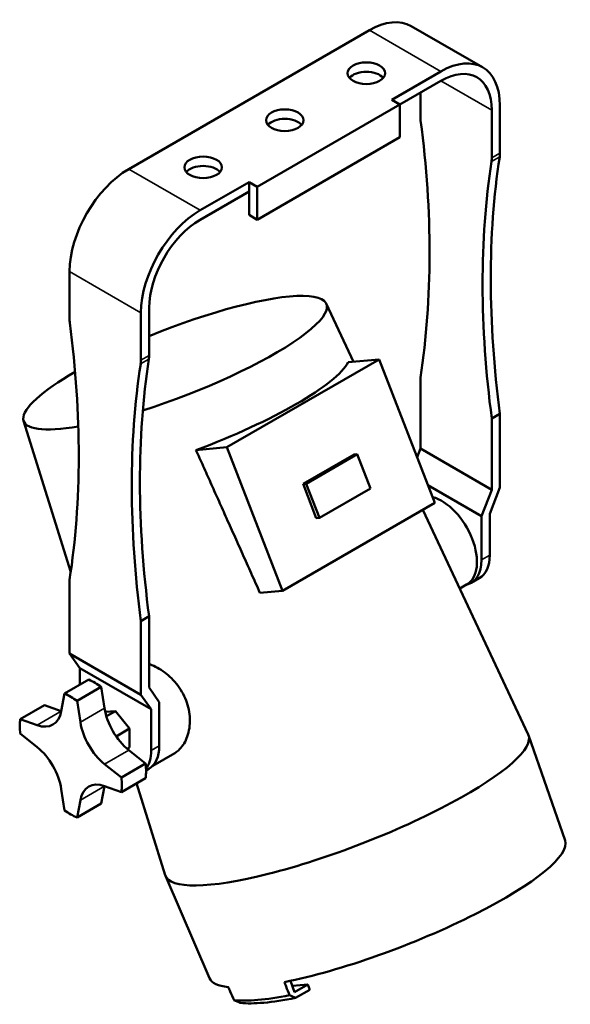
# Model space of a CAD drawing. Header units: millimetres. Extents: x 20 to 2980, y 20 to 2980.
# Tile 3 of 4: x 2183 to 2374, y 526 to 867. Entities that reach past the tile are written whole.
import ezdxf

# ---------------------------------------------------------------- set-up
doc = ezdxf.new("R2010")
doc.units = ezdxf.units.MM
doc.layers.add('Visible (ISO)', color=7, linetype='Continuous', lineweight=50)
doc.layers.add('Visible Narrow (ISO)', color=7, linetype='Continuous', lineweight=35)

msp = doc.modelspace()

# ---------------------------------------------------------------- linework, layer by layer
at = {"layer": 'Visible (ISO)'}
for p, q in [((2318.88, 865.09), (2343.63, 850.8)), ((2220.94, 815.48), (2304.38, 863.65)), ((2312.16, 839.56), (2329.13, 849.36)), ((2314.99, 837.93), (2329.13, 846.1)), ((2322.06, 833.69), (2322.06, 842.01)), ((2265.49, 809.35), (2314.99, 837.93)), ((2314.99, 837.93), (2312.16, 839.56)), ((2314.99, 837.93), (2314.99, 826.5)), ((2349.64, 821.04), (2349.64, 837.52)), ((2346.81, 835.89), (2346.81, 819.41)), ((2265.49, 797.92), (2314.99, 826.5)), ((2245.69, 801.19), (2262.66, 810.99)), ((2262.66, 810.99), (2265.49, 809.35)), ((2262.66, 810.99), (2262.66, 807.72)), ((2245.69, 797.92), (2262.66, 807.72)), ((2262.66, 807.72), (2262.66, 799.56)), ((2265.49, 809.35), (2265.49, 797.92)), ((2262.66, 799.56), (2265.49, 797.92)), ((2200.44, 763.48), (2200.44, 779.96)), ((2289.44, 768.85), (2298.9, 748.65)), ((2225.19, 765.67), (2225.19, 749.19)), ((2228.01, 750.82), (2228.01, 767.3)), ((2307.73, 749.44), (2254.96, 718.97)), ((2307.73, 749.44), (2297.04, 748.48)), ((2327.05, 699.65), (2307.73, 749.44)), ((2322.06, 718.5), (2322.06, 743.22)), ((2184.49, 728.13), (2200.84, 675.68)), ((2346.81, 728.93), (2349.64, 730.56)), ((2346.81, 704.21), (2346.81, 728.93)), ((2349.64, 704.97), (2349.64, 730.56)), ((2254.96, 718.97), (2244.27, 718.01)), ((2254.96, 718.97), (2274.28, 669.18)), ((2322.06, 718.5), (2320.9, 715.51)), ((2346.81, 704.21), (2322.06, 718.5)), ((2281.37, 706.25), (2299.05, 716.46)), ((2300.13, 716.56), (2282.45, 706.35)), ((2299.05, 716.46), (2300.13, 716.56)), ((2304.73, 704.71), (2300.13, 716.56)), ((2281.37, 706.25), (2282.45, 706.35)), ((2285.97, 694.41), (2281.37, 706.25)), ((2282.45, 706.35), (2287.05, 694.5)), ((2287.05, 694.5), (2304.73, 704.71)), ((2324.64, 705.86), (2343.27, 695.1)), ((2343.27, 695.1), (2346.81, 704.21)), ((2349.64, 704.97), (2346.1, 695.86)), ((2274.28, 669.18), (2327.05, 699.65)), ((2322.96, 697.29), (2359.45, 619.39)), ((2285.97, 694.41), (2287.05, 694.5)), ((2343.27, 679.94), (2343.27, 695.1)), ((2346.1, 681.57), (2346.1, 695.86)), ((2200.44, 673), (2200.44, 647.41)), ((2342.48, 673.56), (2339.65, 671.93)), ((2335.75, 669.98), (2338.1, 671.34)), ((2274.28, 669.18), (2266.45, 668.48)), ((2225.19, 658.71), (2228.01, 660.34)), ((2228.01, 660.34), (2228.01, 635.63)), ((2225.19, 633.12), (2225.19, 658.71)), ((2200.44, 647.41), (2225.19, 633.12)), ((2200.44, 647.41), (2203.97, 642.38)), ((2228.72, 628.09), (2203.97, 642.38)), ((2203.97, 636.56), (2203.97, 642.38)), ((2207.12, 638.37), (2198.72, 633.52)), ((2211.44, 635.88), (2203.04, 631.03)), ((2212.57, 628.46), (2211.44, 635.88)), ((2228.01, 635.63), (2231.55, 630.6)), ((2198.72, 633.52), (2197.58, 627.42)), ((2228.72, 628.09), (2225.19, 633.12)), ((2191.73, 629.49), (2183.34, 624.64)), ((2197.58, 627.42), (2191.73, 629.49)), ((2204.18, 623.61), (2203.04, 631.03)), ((2231.55, 615.44), (2231.55, 630.6)), ((2212.82, 627.16), (2216.35, 627.48)), ((2213.21, 625.67), (2216.35, 627.48)), ((2216.35, 627.48), (2221.25, 621.38)), ((2228.72, 613.8), (2228.72, 628.09)), ((2189.19, 622.57), (2183.34, 624.64)), ((2183.34, 619.65), (2189.19, 614.96)), ((2216.59, 618.7), (2221.25, 621.38)), ((2221.25, 621.38), (2221.25, 614.85)), ((2372.25, 582.61), (2359.57, 619.1)), ((2220.42, 614.38), (2221.25, 614.85)), ((2226.82, 609.23), (2220.96, 613.92)), ((2229.3, 608.52), (2236.9, 612.91)), ((2218.43, 604.38), (2212.57, 609.08)), ((2226.82, 609.23), (2218.43, 604.38)), ((2227.93, 607.42), (2226.95, 606.86)), ((2211.44, 595.36), (2212.57, 601.46)), ((2212.57, 601.46), (2218.43, 599.39)), ((2218.43, 599.39), (2226.82, 604.24)), ((2223.68, 602.42), (2233.61, 570.56)), ((2197.58, 600.42), (2198.72, 593.01)), ((2203.04, 590.51), (2204.18, 596.62)), ((2211.44, 595.36), (2203.04, 590.51)), ((2248.97, 534.78), (2233.72, 570.27)), ((2278.47, 529.99), (2277.02, 533.89)), ((2283.07, 532.64), (2277.67, 532.16)), ((2283.07, 532.64), (2278.47, 529.99)), ((2278.78, 527.95), (2283.71, 530.8)), ((2283.07, 532.64), (2283.71, 530.8))]:
    msp.add_line(p, q, dxfattribs=at)
for centre, major_axis, ratio, start_param, end_param in [((2304.38, 839.97), (14.5, 25.11), 0.57735, 0, 0.785398), ((2329.13, 825.68), (14.5, 25.11), 0.57735, 5.497787, 7.068583), ((2303.32, 845.48), (6.5, 0), 0.57735, 0.450197, 2.691396), ((2329.13, 825.68), (12.5, 21.65), 0.57735, 5.497787, 7.068583), ((2329.13, 829.61), (-5, 8.66), 0.57735, 0.785398, 0.946305), ((2275.04, 829.15), (6.5, 0), 0.57735, 0.450197, 2.691396), ((2085.98, 924.42), (-169.18, 293.03), 0.57735, 3.763718, 4.087898), ((2585.71, 639.17), (-169.18, 293.03), 0.57735, 0.624491, 0.948671), ((2342.57, 825.12), (-5, 8.66), 0.57735, 3.766084, 3.926991), ((2246.75, 812.82), (6.5, 0), 0.57735, 0.450197, 2.691396), ((2582.88, 637.54), (169.18, -293.03), 0.57735, 3.766084, 4.090264), ((2339.74, 823.49), (5, -8.66), 0.57735, 0.624491, 0.785398), ((2220.94, 791.8), (-14.5, -25.11), 0.57735, 3.926991, 5.497787), ((2245.69, 777.51), (14.5, 25.11), 0.57735, 0.785398, 2.356194), ((2245.69, 777.51), (-12.5, -21.65), 0.57735, 3.926991, 5.497787), ((2237.03, 748.33), (52.48, 20.36), 0.211325, 4.416347, 7.944236), ((2207.51, 759.39), (-5, 8.66), 0.57735, 0.785398, 0.946305), ((1964.36, 854.2), (-169.18, 293.03), 0.57735, 3.763718, 4.087898), ((2464.09, 568.95), (-169.18, 293.03), 0.57735, 0.624491, 0.948671), ((2218.11, 753.27), (5, -8.66), 0.57735, 0.624491, 0.785398), ((2220.94, 754.9), (-5, 8.66), 0.57735, 3.766084, 3.926991), ((2243.81, 730.85), (53.67, 20.82), 0.211325, 4.639031, 6.049576), ((2237.03, 748.33), (-52.48, -20.36), 0.211325, 5.349361, 7.080934), ((2461.26, 567.32), (169.18, -293.03), 0.57735, 3.766084, 4.090264), ((2329.48, 686.27), (8.62, -14.93), 0.57735, 0, 2.624398), ((2330.9, 687.08), (8.75, -15.16), 0.57735, 6.109758, 7.068583), ((2333.73, 688.72), (8.75, -15.16), 0.57735, 0, 0.785398), ((2209.28, 616.86), (12.5, -21.65), 0.57735, 2.233657, 2.478732), ((2200.88, 612.02), (-12.5, 21.65), 0.57735, 5.375249, 5.620325), ((2187.17, 635.76), (7.5, -12.99), 0.57735, 5.689486, 6.876884), ((2222.99, 624.78), (-7.5, 12.99), 0.57735, 0.977097, 2.164495), ((2200.88, 612.02), (12.5, -21.65), 0.57735, 3.804453, 4.049529), ((2214.59, 619.93), (-7.5, 12.99), 0.57735, 0.977097, 2.164495), ((2296.6, 594.78), (62.93, 24.42), 0.211325, 3.127211, 6.297567), ((2187.17, 604.1), (7.5, -12.99), 0.57735, 0.977097, 2.164495), ((2219.18, 622.58), (8.75, -15.16), 0.57735, 0, 0.785398), ((2216.35, 620.95), (8.75, -15.16), 0.57735, 0.242274, 0.785398), ((2209.28, 616.86), (12.5, -21.65), 0.57735, 0.66286, 0.907936), ((2214.59, 588.27), (-7.5, 12.99), 0.57735, 5.689486, 6.876884), ((2200.88, 612.02), (-12.5, 21.65), 0.57735, 3.804453, 4.049529), ((2200.88, 612.02), (12.5, -21.65), 0.57735, 5.375249, 5.620325), ((2310.57, 558.79), (61.64, 23.92), 0.211325, 4.016208, 6.275635), ((2310.57, 558.79), (-61.64, -23.92), 0.211325, 0.00755, 0.389213), ((2312.36, 554.17), (-61.48, -23.85), 0.211325, 0.391315, 0.872514), ((3123.84, 4261.36), (-520.47, 3932.51), 0.797592, 2.701162, 2.70187), ((2313.04, 552.41), (-59.62, -23.13), 0.211325, 0.38474, 0.879089), ((3228.5, 4270.71), (191.06, -3962.2), 0.779061, 5.908533, 5.90924)]:
    msp.add_ellipse(centre, major_axis=major_axis, ratio=ratio, start_param=start_param, end_param=end_param, dxfattribs=at)
for centre in [(2303.32, 848.75), (2275.04, 832.42), (2246.75, 816.09)]:
    msp.add_ellipse(centre, major_axis=(6.5, 0), ratio=0.57735, dxfattribs=at)
msp.add_rational_spline([(2244.27, 718.01), (2254.82, 694.5), (2266.45, 668.48)], [1.00020506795, 1.00087788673, 1], degree=2, dxfattribs=at)
for points, knots in [([(2228.01, 643.79), (2228.11, 643.76), (2228.21, 643.72), (2229.17, 643.38), (2230.05, 642.99), (2231.78, 642.05), (2232.63, 641.49), (2234.23, 640.29), (2235.04, 639.6), (2236.58, 638.06), (2237.32, 637.21), (2238.67, 635.4), (2239.28, 634.43), (2240.33, 632.45), (2240.76, 631.44), (2241.46, 629.4), (2241.73, 628.32), (2242.09, 626.12), (2242.18, 625.01), (2242.15, 622.84), (2242.03, 621.79), (2241.64, 619.81), (2241.36, 618.88), (2240.69, 617.22), (2240.28, 616.42), (2239.31, 614.99), (2238.76, 614.35), (2237.76, 613.47), (2237.34, 613.16), (2236.9, 612.91)], [-7.278278, -7.278278, -7.278278, -7.278278, -7.240724, -7.240724, -6.918486, -6.918486, -6.596248, -6.596248, -6.275276, -6.275276, -5.954304, -5.954304, -5.633331, -5.633331, -5.312359, -5.312359, -4.979831, -4.979831, -4.647303, -4.647303, -4.314775, -4.314775, -3.982247, -3.982247, -3.65073, -3.65073, -3.319213, -3.319213, -3.094404, -3.094404, -3.094404, -3.094404]), ([(2274.92, 533.46), (2275.12, 532.94), (2275.32, 532.43), (2275.52, 531.91), (2275.91, 530.9), (2276.31, 529.89), (2276.7, 528.88)], [0.496252, 0.496252, 0.496252, 0.496252, 0.6666667, 0.6666667, 0.6666667, 1, 1, 1, 1]), ([(2257.45, 527.16), (2257.01, 528.17), (2256.57, 529.17), (2256.13, 530.18), (2255.9, 530.69), (2255.68, 531.21), (2255.45, 531.72)], [0, 0, 0, 0, 0.3333333, 0.3333333, 0.3333333, 0.503748, 0.503748, 0.503748, 0.503748])]:
    msp.add_open_spline(points, degree=3, knots=knots, dxfattribs=at)
at = {"layer": 'Visible Narrow (ISO)'}
for p, q in [((2329.13, 849.36), (2304.38, 863.65)), ((2346.81, 835.89), (2329.13, 846.1)), ((2346.72, 818.15), (2349.55, 819.78)), ((2346.81, 819.41), (2349.64, 821.04)), ((2220.94, 815.48), (2245.69, 801.19)), ((2225.19, 765.67), (2200.44, 779.96)), ((2225.09, 747.93), (2227.92, 749.56)), ((2225.19, 749.19), (2228.01, 750.82)), ((2343.27, 679.94), (2346.1, 681.57)), ((2189.19, 622.57), (2197.58, 627.42)), ((2204.18, 623.61), (2212.57, 628.46)), ((2228.72, 613.8), (2231.55, 615.44)), ((2220.96, 613.92), (2212.57, 609.08)), ((2212.57, 601.46), (2204.18, 596.62))]:
    msp.add_line(p, q, dxfattribs=at)

doc.saveas('drawing.dxf')
